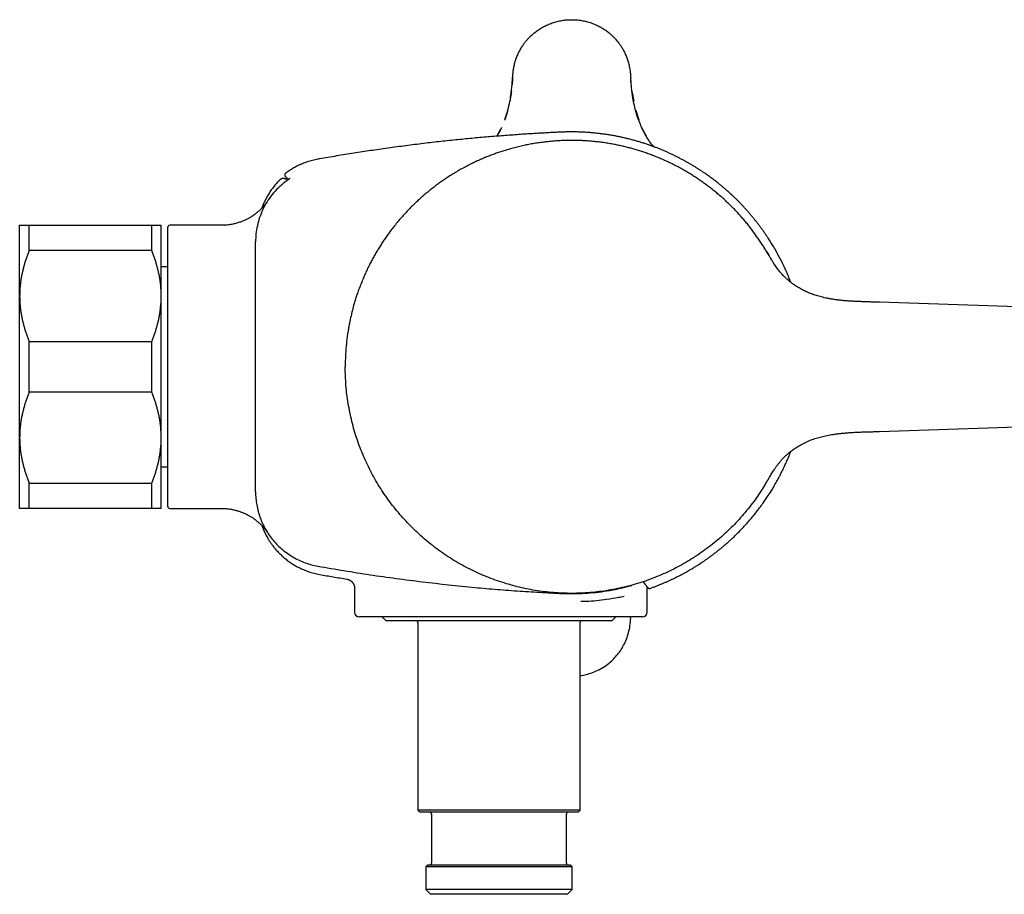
# Model space of a CAD drawing. Header units: millimetres. Extents: x 8 to 907, y 12 to 438.
# Tile 14 of 15: x 693 to 797, y 345 to 438. Entities that reach past the tile are written whole.
import ezdxf

# ---------------------------------------------------------------- set-up
doc = ezdxf.new("R2010")
doc.units = ezdxf.units.MM

msp = doc.modelspace()

# ---------------------------------------------------------------- linework, layer by layer
at = {"color": 7, "linetype": 'Continuous', "lineweight": 30}
for p, q in [((745.09, 430.22), (745.07, 430.03)), ((757.88, 430.03), (757.86, 430.23)), ((757.88, 430.03), (758.05, 429.14)), ((758.27, 428.13), (758.58, 427.16)), ((692.97, 408.47), (692.97, 415.97)), ((693.97, 413.29), (693.97, 415.97)), ((693.97, 415.97), (706.97, 415.97)), ((706.97, 413.29), (706.97, 415.97)), ((707.97, 408.47), (707.97, 415.97)), ((708.67, 386.17), (708.67, 415.77)), ((714.34, 415.97), (708.87, 415.97)), ((706.97, 413.29), (693.97, 413.29)), ((717.97, 414.19), (717.97, 414.22)), ((717.97, 387.75), (717.97, 414.19)), ((771.99, 413.43), (771.98, 413.43)), ((708.67, 411.57), (707.97, 411.57)), ((692.97, 393.47), (692.97, 408.47)), ((707.97, 393.47), (707.97, 408.47)), ((881.98, 404.59), (784.1, 407.82)), ((693.97, 398.29), (693.97, 403.65)), ((693.97, 403.65), (706.97, 403.65)), ((706.97, 398.29), (706.97, 403.65)), ((706.97, 398.29), (693.97, 398.29)), ((784.1, 394.12), (881.38, 397.33)), ((692.97, 385.97), (692.97, 393.47)), ((707.97, 385.97), (707.97, 393.47)), ((707.97, 390.37), (708.67, 390.37)), ((693.97, 388.65), (706.97, 388.65)), ((693.97, 385.97), (693.97, 388.65)), ((706.97, 385.97), (706.97, 388.65)), ((717.97, 387.72), (717.97, 387.75)), ((706.97, 385.97), (693.97, 385.97)), ((708.87, 385.97), (714.34, 385.97)), ((727.64, 378.48), (727.64, 378.48)), ((728.47, 377.5), (728.47, 374.97)), ((759.47, 374.97), (759.47, 377.55)), ((743.97, 374.47), (728.97, 374.47)), ((731.37, 374.47), (731.77, 374.07)), ((731.77, 374.07), (755.77, 374.07)), ((735.17, 373.87), (735.17, 353.97)), ((758.97, 374.47), (743.97, 374.47)), ((752.37, 353.97), (752.37, 373.87)), ((755.77, 374.07), (756.17, 374.47)), ((757.72, 374.3), (757.73, 374.47)), ((757.73, 374.3), (757.73, 374.3)), ((735.17, 353.97), (735.37, 353.77)), ((752.37, 353.97), (735.17, 353.97)), ((752.17, 353.77), (735.37, 353.77)), ((752.17, 353.77), (752.37, 353.97)), ((736.62, 353.57), (736.62, 348.37)), ((750.92, 348.37), (750.92, 353.57)), ((736.22, 348.17), (736.02, 347.97)), ((736.02, 347.97), (736.02, 345.57)), ((751.52, 347.97), (736.02, 347.97)), ((751.32, 348.17), (736.22, 348.17)), ((751.52, 347.97), (751.32, 348.17)), ((751.52, 345.57), (751.52, 347.97)), ((736.02, 345.57), (736.52, 345.07)), ((751.52, 345.57), (736.02, 345.57)), ((751.02, 345.07), (751.52, 345.57)), ((751.02, 345.07), (736.52, 345.07))]:
    msp.add_line(p, q, dxfattribs=at)
for centre, radius, start, end in [((708.87, 415.77), 0.2, 90, 180), ((708.87, 386.17), 0.2, 180, 270), ((758.92, 378.14), 1.14, 195.0854, 197.7836), ((728.97, 374.97), 0.5, 180, 270), ((758.97, 374.97), 0.5, 270, 0), ((734.97, 373.87), 0.2, 0, 90), ((752.57, 373.87), 0.2, 90, 180), ((736.42, 353.57), 0.2, 0, 90), ((751.12, 353.57), 0.2, 90, 180), ((736.42, 348.37), 0.2, 270, 0), ((751.12, 348.37), 0.2, 180, 270)]:
    msp.add_arc(centre, radius, start, end, dxfattribs=at)
for points, knots in [([(745.22, 431.63), (745.22, 431.71), (745.23, 431.87), (745.26, 432.11), (745.28, 432.34), (745.32, 432.56), (745.36, 432.78), (745.4, 432.99), (745.46, 433.21), (745.52, 433.43), (745.6, 433.65), (745.68, 433.86), (745.76, 434.06), (745.85, 434.26), (745.95, 434.45), (746.05, 434.63), (746.16, 434.82), (746.27, 434.99), (746.38, 435.15), (746.49, 435.3), (746.59, 435.44), (746.69, 435.56), (746.79, 435.67), (746.89, 435.78), (746.98, 435.87), (747.03, 435.93), (747.06, 435.95), (747.06, 435.96), (747.07, 435.97), (747.07, 435.97), (747.08, 435.98), (747.15, 436.04), (747.27, 436.16), (747.46, 436.33), (747.66, 436.48), (747.86, 436.63), (748.07, 436.77), (748.28, 436.9), (748.49, 437.02), (748.71, 437.13), (748.93, 437.23), (749.17, 437.33), (749.41, 437.42), (749.67, 437.5), (749.93, 437.57), (750.19, 437.63), (750.45, 437.68), (750.71, 437.72), (750.96, 437.74), (751.22, 437.76), (751.48, 437.76), (751.74, 437.76), (752, 437.74), (752.26, 437.72), (752.53, 437.68), (752.79, 437.63), (753.04, 437.57), (753.3, 437.5), (753.55, 437.42), (753.79, 437.33), (754.02, 437.23), (754.25, 437.13), (754.46, 437.02), (754.68, 436.89), (754.89, 436.77), (755.08, 436.64), (755.27, 436.5), (755.43, 436.37), (755.57, 436.26), (755.68, 436.16), (755.75, 436.09), (755.8, 436.05), (755.81, 436.04), (755.82, 436.02), (755.84, 436.01), (755.85, 436), (755.9, 435.95), (755.99, 435.86), (756.11, 435.72), (756.24, 435.57), (756.38, 435.41), (756.5, 435.25), (756.61, 435.09), (756.72, 434.94), (756.82, 434.77), (756.92, 434.6), (757.02, 434.42), (757.11, 434.23), (757.2, 434.04), (757.28, 433.83), (757.36, 433.62), (757.43, 433.4), (757.5, 433.17), (757.56, 432.94), (757.61, 432.69), (757.65, 432.44), (757.69, 432.18), (757.71, 431.91), (757.73, 431.73), (757.73, 431.63)], [0, 0, 0, 0, 0.012499, 0.024708, 0.036627, 0.048262, 0.059626, 0.070734, 0.081598, 0.093977, 0.106054, 0.117791, 0.129129, 0.140067, 0.150625, 0.162013, 0.172957, 0.183469, 0.193557, 0.203229, 0.212494, 0.22029, 0.227719, 0.234778, 0.243542, 0.247202, 0.247672, 0.24814, 0.248607, 0.249071, 0.249533, 0.249993, 0.263016, 0.275967, 0.288868, 0.30174, 0.314606, 0.327479, 0.340264, 0.352925, 0.365484, 0.377962, 0.391863, 0.405711, 0.419531, 0.43335, 0.447115, 0.460491, 0.473746, 0.486903, 0.499981, 0.513405, 0.526931, 0.540587, 0.554342, 0.568094, 0.58161, 0.595158, 0.60876, 0.622441, 0.634969, 0.647606, 0.660326, 0.673037, 0.685747, 0.697626, 0.709537, 0.721498, 0.729428, 0.737392, 0.744433, 0.745358, 0.746283, 0.747209, 0.748135, 0.749062, 0.74999, 0.758996, 0.768603, 0.778767, 0.78949, 0.800778, 0.81005, 0.819683, 0.829686, 0.840069, 0.850846, 0.861428, 0.872392, 0.883745, 0.895408, 0.907346, 0.919576, 0.932112, 0.94497, 0.958171, 0.971736, 0.985679, 1, 1, 1, 1]), ([(744.98, 429.45), (744.99, 429.5), (745.01, 429.63), (745.04, 429.85), (745.08, 430.11), (745.11, 430.39), (745.14, 430.69), (745.17, 430.99), (745.2, 431.31), (745.21, 431.53), (745.22, 431.63)], [0, 0, 0, 0, 0.068634, 0.183267, 0.301624, 0.43259, 0.567884, 0.707533, 0.851564, 1, 1, 1, 1]), ([(745.22, 431.63), (745.21, 431.5), (745.19, 431.25), (745.17, 431), (745.16, 430.88)], [0, 0, 0, 0, 0.531005, 1, 1, 1, 1]), ([(757.79, 430.9), (757.78, 431.01), (757.76, 431.25), (757.74, 431.5), (757.73, 431.63)], [0, 0, 0, 0, 0.455264, 1, 1, 1, 1]), ([(760.23, 424.28), (760.17, 424.33), (759.79, 424.72), (759.26, 425.58), (758.64, 426.86), (758.18, 428.31), (757.87, 429.92), (757.78, 431.05), (757.73, 431.63)], [0, 0, 0, 0, 0.029439, 0.204724, 0.37946, 0.570704, 0.776777, 1, 1, 1, 1]), ([(745.07, 430.03), (745.05, 429.88), (745, 429.58), (744.95, 429.27), (744.92, 429.12)], [0, 0, 0, 0, 0.499124, 1, 1, 1, 1]), ([(758.03, 429.13), (758, 429.28), (757.95, 429.58), (757.9, 429.88), (757.88, 430.03)], [0, 0, 0, 0, 0.50087, 1, 1, 1, 1]), ([(744.38, 427.15), (744.39, 427.16), (744.43, 427.28), (744.51, 427.51), (744.61, 427.84), (744.71, 428.18), (744.77, 428.42), (744.8, 428.56), (744.81, 428.6), (744.82, 428.64), (744.83, 428.68), (744.84, 428.73), (744.86, 428.82), (744.89, 428.97), (744.92, 429.1), (744.93, 429.17), (744.93, 429.18)], [0, 0, 0, 0, 0.01552, 0.180448, 0.346177, 0.512836, 0.680536, 0.700226, 0.720084, 0.740108, 0.760301, 0.780662, 0.801191, 0.900252, 0.991907, 1, 1, 1, 1]), ([(744.69, 428.13), (744.69, 428.12), (744.69, 428.11), (744.68, 428.07), (744.67, 428.03), (744.65, 427.98), (744.64, 427.92), (744.62, 427.87), (744.6, 427.8), (744.58, 427.73), (744.56, 427.65), (744.53, 427.57), (744.5, 427.48), (744.48, 427.41), (744.45, 427.34), (744.43, 427.27), (744.41, 427.22), (744.39, 427.17), (744.38, 427.14), (744.38, 427.13)], [0, 0, 0, 0, 0.037631, 0.078529, 0.124813, 0.177972, 0.226139, 0.279704, 0.33893, 0.404015, 0.474688, 0.560324, 0.639457, 0.712355, 0.779367, 0.84095, 0.897701, 0.950393, 1, 1, 1, 1]), ([(758.57, 427.14), (758.57, 427.15), (758.56, 427.18), (758.54, 427.23), (758.52, 427.28), (758.5, 427.34), (758.47, 427.41), (758.45, 427.49), (758.42, 427.57), (758.39, 427.66), (758.36, 427.75), (758.34, 427.84), (758.32, 427.91), (758.3, 427.98), (758.28, 428.03), (758.27, 428.08), (758.26, 428.11), (758.26, 428.13), (758.26, 428.13)], [0, 0, 0, 0, 0.048831, 0.100774, 0.156898, 0.218044, 0.284852, 0.35781, 0.437285, 0.523554, 0.611025, 0.689521, 0.759162, 0.820404, 0.873901, 0.920618, 0.96198, 1, 1, 1, 1]), ([(774.71, 409.92), (774.69, 409.98), (774.6, 410.2), (774.44, 410.59), (774.23, 411.08), (774.01, 411.57), (773.77, 412.07), (773.51, 412.57), (773.24, 413.07), (772.96, 413.56), (772.67, 414.04), (772.4, 414.46), (772.16, 414.83), (771.95, 415.14), (771.73, 415.45), (771.52, 415.74), (771.31, 416.02), (771.1, 416.3), (770.88, 416.57), (770.65, 416.85), (770.42, 417.12), (770.19, 417.39), (769.97, 417.64), (769.75, 417.88), (769.53, 418.11), (769.32, 418.34), (769.11, 418.55), (768.9, 418.76), (768.69, 418.96), (768.48, 419.15), (768.29, 419.34), (768.1, 419.51), (767.93, 419.65), (767.8, 419.77), (767.69, 419.87), (767.57, 419.97), (767.45, 420.07), (767.32, 420.18), (767.18, 420.29), (767.03, 420.41), (766.86, 420.54), (766.68, 420.68), (766.5, 420.83), (766.3, 420.98), (766.09, 421.13), (765.87, 421.29), (765.64, 421.45), (765.4, 421.61), (765.15, 421.78), (764.89, 421.94), (764.62, 422.11), (764.34, 422.28), (764.05, 422.46), (763.76, 422.63), (763.47, 422.79), (763.17, 422.95), (762.86, 423.11), (762.54, 423.27), (762.22, 423.43), (761.88, 423.59), (761.54, 423.74), (761.2, 423.89), (760.86, 424.03), (760.52, 424.17), (760.16, 424.3), (759.8, 424.44), (759.43, 424.57), (759.05, 424.69), (758.66, 424.81), (758.26, 424.93), (757.85, 425.04), (757.43, 425.15), (757.02, 425.24), (756.6, 425.34), (756.18, 425.42), (755.76, 425.5), (755.33, 425.57), (754.89, 425.63), (754.43, 425.69), (753.97, 425.74), (753.5, 425.79), (753.03, 425.82), (752.55, 425.85), (752.06, 425.86), (751.58, 425.87), (751.08, 425.87), (750.55, 425.85), (749.98, 425.83), (749.37, 425.8), (748.75, 425.76), (748.12, 425.73), (747.48, 425.69), (746.8, 425.65), (746.05, 425.6), (745.26, 425.54), (744.45, 425.48), (743.63, 425.42), (742.8, 425.35), (741.96, 425.28), (741.12, 425.21), (740.27, 425.12), (739.4, 425.04), (738.51, 424.95), (737.61, 424.85), (736.7, 424.75), (735.77, 424.64), (734.83, 424.52), (733.89, 424.4), (732.95, 424.28), (731.99, 424.15), (731.06, 424.02), (730.15, 423.88), (729.27, 423.75), (728.37, 423.61), (727.47, 423.47), (726.56, 423.32), (725.64, 423.16), (724.98, 423.05), (724.62, 422.98), (724.57, 422.97)], [0, 0, 0, 0, 0.003332, 0.01265, 0.021968, 0.031285, 0.041167, 0.051049, 0.060931, 0.070812, 0.080694, 0.090575, 0.097229, 0.103866, 0.110378, 0.116749, 0.122977, 0.129064, 0.135009, 0.141462, 0.14774, 0.153842, 0.159768, 0.165519, 0.171094, 0.176494, 0.181718, 0.187003, 0.192096, 0.196996, 0.201704, 0.206219, 0.210543, 0.213089, 0.215618, 0.218289, 0.221114, 0.224093, 0.227226, 0.230512, 0.234304, 0.238282, 0.242445, 0.246794, 0.251329, 0.256049, 0.260954, 0.266045, 0.271321, 0.276782, 0.282325, 0.288047, 0.293947, 0.300025, 0.305809, 0.311746, 0.317834, 0.324075, 0.330468, 0.337013, 0.343709, 0.34998, 0.356379, 0.362904, 0.369557, 0.376337, 0.383242, 0.390275, 0.397433, 0.404718, 0.412129, 0.419665, 0.427328, 0.434668, 0.44212, 0.449684, 0.457358, 0.465144, 0.473168, 0.481307, 0.489559, 0.497926, 0.506406, 0.514845, 0.523394, 0.532051, 0.540818, 0.551395, 0.562124, 0.573002, 0.584031, 0.595209, 0.606537, 0.620328, 0.634334, 0.648556, 0.662993, 0.677646, 0.692247, 0.707056, 0.722074, 0.7373, 0.753017, 0.768952, 0.785105, 0.801475, 0.818065, 0.834572, 0.851292, 0.868226, 0.885374, 0.900867, 0.916533, 0.932373, 0.948387, 0.964576, 0.980942, 0.997485, 1, 1, 1, 1]), ([(744.04, 426.32), (744.04, 426.31), (744.03, 426.3), (744.02, 426.28), (744.01, 426.25), (743.99, 426.21), (743.97, 426.17), (743.95, 426.12), (743.92, 426.06), (743.89, 425.99), (743.85, 425.91), (743.8, 425.82), (743.75, 425.73), (743.69, 425.63), (743.63, 425.52), (743.59, 425.45), (743.56, 425.42)], [0, 0, 0, 0, 0.044394, 0.086293, 0.127521, 0.170012, 0.215558, 0.265645, 0.321416, 0.382168, 0.468173, 0.560389, 0.659288, 0.765282, 0.878738, 1, 1, 1, 1]), ([(743.56, 425.41), (743.6, 425.47), (743.67, 425.59), (743.77, 425.78), (743.88, 425.98), (743.96, 426.15), (744.02, 426.26), (744.04, 426.31)], [0, 0, 0, 0, 0.203346, 0.419549, 0.635549, 0.851478, 1, 1, 1, 1]), ([(759.38, 425.43), (759.36, 425.46), (759.34, 425.5), (759.29, 425.57), (759.25, 425.65), (759.2, 425.73), (759.16, 425.81), (759.12, 425.89), (759.08, 425.96), (759.05, 426.02), (759.02, 426.08), (758.99, 426.14), (758.97, 426.19), (758.94, 426.24), (758.92, 426.28), (758.91, 426.31), (758.91, 426.32)], [0, 0, 0, 0, 0.089377, 0.176234, 0.261793, 0.347279, 0.433863, 0.522619, 0.589618, 0.653427, 0.714423, 0.773213, 0.830459, 0.886863, 0.943142, 1, 1, 1, 1]), ([(758.92, 426.3), (758.97, 426.2), (759.08, 425.95), (759.23, 425.67), (759.34, 425.5), (759.36, 425.47)], [0, 0, 0, 0, 0.3821441, 0.8591379, 1, 1, 1, 1]), ([(771.98, 413.43), (771.9, 413.57), (771.73, 413.85), (771.46, 414.26), (771.19, 414.66), (770.9, 415.06), (770.62, 415.45), (770.32, 415.83), (770.02, 416.21), (769.71, 416.57), (769.38, 416.96), (769.01, 417.36), (768.62, 417.77), (768.21, 418.17), (767.8, 418.57), (767.38, 418.95), (766.96, 419.3), (766.57, 419.63), (766.18, 419.94), (765.79, 420.23), (765.4, 420.52), (765, 420.8), (764.6, 421.06), (764.2, 421.32), (763.79, 421.57), (763.35, 421.83), (762.87, 422.09), (762.37, 422.36), (761.86, 422.61), (761.34, 422.85), (760.81, 423.08), (760.31, 423.29), (759.83, 423.47), (759.37, 423.64), (758.91, 423.79), (758.44, 423.94), (757.97, 424.07), (757.51, 424.2), (757.04, 424.32), (756.58, 424.42), (756.08, 424.53), (755.54, 424.62), (754.98, 424.71), (754.41, 424.79), (753.85, 424.85), (753.28, 424.9), (752.74, 424.94), (752.22, 424.96), (751.73, 424.97), (751.24, 424.97), (750.76, 424.96), (750.27, 424.94), (749.79, 424.91), (749.31, 424.87), (748.83, 424.82), (748.33, 424.76), (747.79, 424.69), (747.23, 424.59), (746.67, 424.49), (746.11, 424.36), (745.55, 424.23), (745.03, 424.09), (744.53, 423.95), (744.07, 423.8), (743.6, 423.64), (743.15, 423.48), (742.69, 423.31), (742.24, 423.12), (741.8, 422.94), (741.37, 422.74), (740.91, 422.52), (740.42, 422.28), (739.92, 422.01), (739.42, 421.73), (738.93, 421.43), (738.45, 421.13), (738, 420.83), (737.57, 420.53), (737.18, 420.25), (736.79, 419.95), (736.4, 419.65), (736.03, 419.34), (735.66, 419.03), (735.31, 418.71), (734.95, 418.38), (734.59, 418.03), (734.21, 417.64), (733.82, 417.23), (733.43, 416.8), (733.06, 416.37), (732.7, 415.92), (732.37, 415.5), (732.06, 415.08), (731.78, 414.68), (731.5, 414.28), (731.24, 413.87), (730.98, 413.46), (730.73, 413.04), (730.49, 412.63), (730.27, 412.21), (730.03, 411.75), (729.79, 411.27), (729.55, 410.75), (729.33, 410.22), (729.11, 409.69), (728.91, 409.16), (728.73, 408.65), (728.57, 408.16), (728.43, 407.69), (728.3, 407.22), (728.18, 406.75), (728.07, 406.27), (727.96, 405.8), (727.87, 405.33), (727.79, 404.86), (727.71, 404.35), (727.64, 403.82), (727.58, 403.25), (727.53, 402.68), (727.5, 402.11), (727.48, 401.54), (727.48, 401.16), (727.47, 400.97)], [0, 0, 0, 0, 0.00784, 0.01568, 0.02352, 0.03136, 0.0392, 0.0469, 0.0546, 0.0623, 0.07, 0.079167, 0.088333, 0.0975, 0.106667, 0.115833, 0.125, 0.13284, 0.14068, 0.14852, 0.15636, 0.1642, 0.1719, 0.1796, 0.1873, 0.195, 0.204167, 0.213333, 0.2225, 0.231667, 0.240833, 0.25, 0.25784, 0.26568, 0.27352, 0.28136, 0.2892, 0.2969, 0.3046, 0.3123, 0.32, 0.329167, 0.338333, 0.3475, 0.356667, 0.365833, 0.375, 0.38284, 0.39068, 0.39852, 0.40636, 0.4142, 0.4219, 0.4296, 0.4373, 0.445, 0.454167, 0.463333, 0.4725, 0.481667, 0.490833, 0.5, 0.50784, 0.51568, 0.52352, 0.53136, 0.5392, 0.5469, 0.5546, 0.5623, 0.57, 0.579167, 0.588333, 0.5975, 0.606667, 0.615833, 0.625, 0.63284, 0.64068, 0.64852, 0.65636, 0.6642, 0.6719, 0.6796, 0.6873, 0.695, 0.704167, 0.713333, 0.7225, 0.731667, 0.740833, 0.75, 0.75784, 0.76568, 0.77352, 0.78136, 0.7892, 0.7969, 0.8046, 0.8123, 0.82, 0.829167, 0.838333, 0.8475, 0.856667, 0.865833, 0.875, 0.88284, 0.89068, 0.89852, 0.90636, 0.9142, 0.9219, 0.9296, 0.9373, 0.945, 0.954167, 0.963333, 0.9725, 0.981667, 0.990833, 1, 1, 1, 1]), ([(724.57, 422.97), (724.48, 422.95), (724.28, 422.92), (724, 422.85), (723.72, 422.77), (723.45, 422.69), (723.19, 422.6), (722.93, 422.5), (722.69, 422.39), (722.45, 422.28), (722.23, 422.17), (722.01, 422.05), (721.81, 421.93), (721.61, 421.8), (721.43, 421.68), (721.27, 421.57), (721.18, 421.5), (721.14, 421.47)], [0, 0, 0, 0, 0.078692, 0.15624, 0.232532, 0.307457, 0.380914, 0.452804, 0.523035, 0.591521, 0.658183, 0.722948, 0.785749, 0.846525, 0.90522, 0.961787, 1, 1, 1, 1]), ([(720.56, 420.79), (720.53, 420.76), (720.43, 420.67), (720.28, 420.5), (720.1, 420.31), (719.94, 420.12), (719.79, 419.92), (719.64, 419.72), (719.5, 419.51), (719.37, 419.31), (719.25, 419.11), (719.14, 418.92), (719.04, 418.72), (718.95, 418.53), (718.86, 418.35), (718.79, 418.17), (718.72, 418), (718.67, 417.88), (718.65, 417.8), (718.64, 417.79)], [0, 0, 0, 0, 0.040141, 0.113981, 0.185775, 0.255482, 0.323068, 0.39493, 0.464163, 0.530745, 0.59466, 0.655901, 0.717927, 0.776942, 0.832954, 0.885974, 0.936018, 0.983103, 1, 1, 1, 1]), ([(721.26, 420.79), (721.26, 420.8), (721.24, 420.82), (721.22, 420.83), (721.2, 420.85), (721.18, 420.86), (721.17, 420.87), (721.15, 420.88), (721.12, 420.9), (721.08, 420.91), (721.03, 420.93), (720.99, 420.93), (720.96, 420.94), (720.94, 420.94), (720.92, 420.94), (720.89, 420.94), (720.86, 420.94), (720.82, 420.93), (720.77, 420.92), (720.72, 420.9), (720.67, 420.88), (720.61, 420.84), (720.58, 420.81), (720.56, 420.8)], [0, 0, 0, 0, 0.046126, 0.082443, 0.10857, 0.13278, 0.158932, 0.187068, 0.216991, 0.286604, 0.353967, 0.409627, 0.436643, 0.462102, 0.486773, 0.521574, 0.570443, 0.621725, 0.682242, 0.751398, 0.82829, 0.911678, 1, 1, 1, 1]), ([(721.14, 421.47), (721.13, 421.46), (721.11, 421.45), (721.1, 421.43), (721.08, 421.41), (721.07, 421.38), (721.06, 421.36), (721.06, 421.34), (721.06, 421.32), (721.06, 421.31), (721.06, 421.3), (721.06, 421.28), (721.06, 421.27), (721.07, 421.25), (721.08, 421.22), (721.09, 421.19), (721.11, 421.18), (721.12, 421.17)], [0, 0, 0, 0, 0.086808, 0.169422, 0.246052, 0.315243, 0.394086, 0.456759, 0.510097, 0.545459, 0.576779, 0.606698, 0.652472, 0.716596, 0.797683, 0.893334, 1, 1, 1, 1]), ([(721.61, 420.92), (721.61, 420.92), (721.61, 420.92), (721.6, 420.92), (721.59, 420.92), (721.58, 420.91), (721.56, 420.89), (721.53, 420.87), (721.5, 420.85), (721.47, 420.83), (721.44, 420.81), (721.41, 420.79), (721.38, 420.76), (721.33, 420.73), (721.29, 420.7), (721.24, 420.66), (721.19, 420.63), (721.13, 420.58), (721.1, 420.56), (721.08, 420.54)], [0, 0, 0, 0, 0.004387, 0.045734, 0.088446, 0.132832, 0.177112, 0.262013, 0.342188, 0.393055, 0.441854, 0.492559, 0.552646, 0.622295, 0.701547, 0.767385, 0.838855, 0.916234, 1, 1, 1, 1]), ([(721.46, 420.82), (721.45, 420.84), (721.41, 420.87), (721.36, 420.93), (721.3, 420.98), (721.25, 421.03), (721.21, 421.08), (721.17, 421.11), (721.14, 421.14), (721.13, 421.16), (721.12, 421.17), (721.12, 421.17), (721.12, 421.17)], [0, 0, 0, 0, 0.067513, 0.181788, 0.296062, 0.410336, 0.52461, 0.629361, 0.734111, 0.838861, 0.943612, 1, 1, 1, 1]), ([(721.27, 420.79), (721.27, 420.79), (721.27, 420.79), (721.27, 420.79), (721.29, 420.77), (721.31, 420.75), (721.32, 420.74), (721.33, 420.73)], [0, 0, 0, 0, 0.1156099, 0.3665894, 0.6175686, 0.8685477, 1, 1, 1, 1]), ([(721.08, 420.54), (720.84, 420.34), (720.35, 419.94), (719.73, 419.24), (719.18, 418.48), (718.73, 417.66), (718.39, 416.81), (718.15, 415.94), (718, 415.07), (717.98, 414.5), (717.97, 414.22)], [0, 0, 0, 0, 0.128359, 0.257452, 0.386393, 0.514298, 0.640327, 0.763715, 0.883791, 1, 1, 1, 1]), ([(719.17, 418.41), (719.16, 418.41), (719.16, 418.4), (719.15, 418.4), (719.15, 418.39), (719.14, 418.38), (719.13, 418.37), (719.13, 418.36), (719.12, 418.34), (719.11, 418.33), (719.1, 418.32), (719.09, 418.3), (719.07, 418.28), (719.05, 418.26), (719.03, 418.23), (719.01, 418.21), (718.99, 418.18), (718.98, 418.16), (718.96, 418.14), (718.94, 418.12), (718.93, 418.11), (718.91, 418.08), (718.88, 418.05), (718.85, 418.01), (718.8, 417.96), (718.75, 417.9), (718.69, 417.84), (718.62, 417.77), (718.56, 417.7), (718.5, 417.65), (718.44, 417.59), (718.38, 417.54), (718.31, 417.47), (718.23, 417.4), (718.13, 417.32), (718.04, 417.25), (717.96, 417.18), (717.9, 417.14), (717.83, 417.09), (717.76, 417.03), (717.68, 416.98), (717.6, 416.93), (717.5, 416.87), (717.4, 416.8), (717.28, 416.74), (717.15, 416.66), (717.01, 416.59), (716.86, 416.52), (716.7, 416.45), (716.53, 416.38), (716.36, 416.32), (716.17, 416.25), (715.97, 416.19), (715.77, 416.14), (715.55, 416.09), (715.33, 416.05), (715.09, 416.01), (714.85, 415.99), (714.6, 415.97), (714.43, 415.97), (714.34, 415.97)], [0, 0, 0, 0, 0.010684, 0.021176, 0.030596, 0.038948, 0.04942, 0.058683, 0.067487, 0.075837, 0.084229, 0.093657, 0.103654, 0.114632, 0.126661, 0.139772, 0.147076, 0.154681, 0.162589, 0.170086, 0.176223, 0.18118, 0.191224, 0.202786, 0.215741, 0.228425, 0.246997, 0.263937, 0.279554, 0.293579, 0.306117, 0.318687, 0.33204, 0.350728, 0.370799, 0.392273, 0.404582, 0.417314, 0.43047, 0.444052, 0.458087, 0.473185, 0.489602, 0.509183, 0.530359, 0.553125, 0.577474, 0.603397, 0.629384, 0.656755, 0.68549, 0.715566, 0.746956, 0.779625, 0.813537, 0.848647, 0.884907, 0.92226, 0.960647, 1, 1, 1, 1]), ([(692.97, 415.97), (692.97, 415.97), (692.98, 415.97), (692.99, 415.97), (693.01, 415.97), (693.05, 415.97), (693.1, 415.97), (693.17, 415.97), (693.25, 415.97), (693.33, 415.97), (693.44, 415.97), (693.55, 415.97), (693.68, 415.97), (693.82, 415.97), (693.92, 415.97), (693.97, 415.97)], [0, 0, 0, 0, 0.031425, 0.110773, 0.190157, 0.269542, 0.348893, 0.42894, 0.508988, 0.58762, 0.666253, 0.749675, 0.833122, 0.916573, 1, 1, 1, 1]), ([(706.97, 415.97), (707.02, 415.97), (707.12, 415.97), (707.25, 415.97), (707.37, 415.97), (707.48, 415.97), (707.57, 415.97), (707.66, 415.97), (707.74, 415.97), (707.8, 415.97), (707.85, 415.97), (707.89, 415.97), (707.91, 415.97), (707.93, 415.97), (707.95, 415.97), (707.96, 415.97), (707.97, 415.97), (707.97, 415.97), (707.97, 415.97), (707.97, 415.97)], [0, 0, 0, 0, 0.0794425, 0.1588861, 0.238329, 0.3049084, 0.3714875, 0.4512098, 0.5309313, 0.5937299, 0.656536, 0.7193339, 0.7607444, 0.802155, 0.8435657, 0.8849764, 0.9267761, 0.9685758, 1, 1, 1, 1]), ([(693.97, 413.29), (693.92, 413.16), (693.82, 412.91), (693.69, 412.52), (693.56, 412.13), (693.44, 411.74), (693.34, 411.35), (693.24, 410.95), (693.16, 410.55), (693.1, 410.18), (693.05, 409.82), (693.02, 409.48), (692.99, 409.15), (692.98, 408.81), (692.98, 408.58), (692.97, 408.47)], [0, 0, 0, 0, 0.082024, 0.164071, 0.246115, 0.328134, 0.410672, 0.49321, 0.574831, 0.656452, 0.72514, 0.793862, 0.862594, 0.931314, 1, 1, 1, 1]), ([(707.97, 408.47), (707.97, 408.53), (707.97, 408.71), (707.96, 409.03), (707.94, 409.42), (707.9, 409.8), (707.85, 410.19), (707.78, 410.58), (707.7, 410.96), (707.61, 411.35), (707.51, 411.73), (707.4, 412.12), (707.27, 412.51), (707.13, 412.9), (707.03, 413.16), (706.97, 413.29)], [0, 0, 0, 0, 0.034083, 0.113223, 0.192397, 0.271573, 0.350714, 0.430546, 0.510378, 0.588808, 0.667237, 0.750413, 0.833614, 0.916819, 1, 1, 1, 1]), ([(772.67, 412.29), (772.65, 412.33), (772.6, 412.4), (772.54, 412.51), (772.48, 412.61), (772.43, 412.69), (772.38, 412.77), (772.35, 412.82), (772.32, 412.87), (772.3, 412.9), (772.29, 412.92), (772.28, 412.94), (772.26, 412.97), (772.24, 413), (772.22, 413.04), (772.2, 413.08), (772.18, 413.11), (772.16, 413.14), (772.15, 413.15), (772.15, 413.16), (772.15, 413.16), (772.15, 413.17), (772.14, 413.17), (772.14, 413.18), (772.14, 413.18), (772.13, 413.19), (772.13, 413.19), (772.13, 413.19), (772.13, 413.2), (772.12, 413.2), (772.12, 413.2), (772.12, 413.21), (772.12, 413.21), (772.11, 413.22), (772.11, 413.22), (772.11, 413.23), (772.1, 413.24), (772.1, 413.24), (772.09, 413.25), (772.09, 413.26), (772.09, 413.26), (772.08, 413.27), (772.08, 413.27), (772.08, 413.28), (772.07, 413.29), (772.07, 413.29), (772.07, 413.29), (772.07, 413.3), (772.06, 413.3), (772.06, 413.3), (772.06, 413.31), (772.06, 413.31), (772.06, 413.31), (772.06, 413.31), (772.06, 413.31), (772.06, 413.32), (772.06, 413.32), (772.05, 413.32), (772.05, 413.32), (772.05, 413.32), (772.05, 413.32), (772.05, 413.32), (772.05, 413.32), (772.05, 413.32), (772.05, 413.32), (772.05, 413.32), (772.05, 413.33), (772.05, 413.33), (772.05, 413.33), (772.05, 413.33), (772.05, 413.33), (772.05, 413.33), (772.04, 413.33), (772.04, 413.34), (772.04, 413.34), (772.04, 413.34), (772.04, 413.34), (772.04, 413.34), (772.04, 413.34), (772.04, 413.35), (772.04, 413.35), (772.04, 413.35), (772.03, 413.35), (772.03, 413.35), (772.03, 413.35), (772.03, 413.35), (772.03, 413.36), (772.03, 413.36), (772.03, 413.36), (772.03, 413.36), (772.03, 413.36), (772.03, 413.36), (772.02, 413.37), (772.02, 413.37), (772.02, 413.37), (772.02, 413.37), (772.02, 413.38), (772.02, 413.38), (772.02, 413.38), (772.02, 413.38), (772.01, 413.38), (772.01, 413.39), (772.01, 413.39), (772.01, 413.39), (772.01, 413.39), (772.01, 413.4), (772.01, 413.4), (772, 413.4)], [0, 0, 0, 0, 0.009879, 0.019713, 0.028523, 0.036308, 0.043067, 0.047505, 0.051353, 0.054613, 0.056024, 0.057712, 0.060004, 0.0629, 0.066399, 0.070482, 0.073247, 0.075363, 0.076924, 0.077566, 0.079055, 0.080411, 0.082259, 0.083782, 0.084969, 0.085841, 0.086173, 0.086454, 0.086704, 0.086955, 0.087238, 0.087574, 0.088453, 0.089648, 0.091768, 0.094505, 0.09787, 0.102743, 0.108531, 0.115237, 0.122862, 0.131409, 0.141412, 0.15244, 0.164492, 0.177569, 0.191672, 0.206522, 0.222361, 0.23919, 0.25701, 0.275819, 0.295619, 0.316409, 0.338189, 0.355997, 0.373986, 0.391506, 0.408551, 0.429977, 0.4506, 0.470422, 0.489441, 0.507657, 0.525072, 0.541684, 0.559031, 0.575407, 0.590813, 0.605248, 0.618712, 0.630775, 0.641936, 0.652194, 0.66155, 0.670003, 0.677428, 0.683982, 0.689666, 0.69448, 0.697435, 0.69993, 0.701992, 0.704391, 0.707475, 0.711246, 0.715703, 0.721399, 0.727926, 0.735284, 0.743472, 0.752491, 0.762965, 0.774373, 0.786716, 0.799993, 0.814205, 0.829351, 0.844489, 0.860457, 0.877255, 0.894885, 0.913346, 0.933833, 0.955255, 0.977612, 1, 1, 1, 1]), ([(772.13, 413.19), (772.29, 412.93), (772.65, 412.32), (773, 411.7), (773.26, 411.38), (773.26, 411.38)], [0, 0, 0, 0, 0.430967, 0.993974, 1, 1, 1, 1]), ([(784.1, 407.82), (783.94, 407.82), (783.64, 407.83), (783.19, 407.84), (782.75, 407.86), (782.32, 407.87), (781.91, 407.89), (781.5, 407.9), (781.1, 407.93), (780.72, 407.95), (780.34, 407.98), (779.97, 408.02), (779.6, 408.06), (779.25, 408.11), (778.9, 408.17), (778.57, 408.23), (778.25, 408.3), (777.95, 408.37), (777.67, 408.45), (777.42, 408.52), (777.17, 408.61), (776.93, 408.69), (776.7, 408.78), (776.48, 408.87), (776.27, 408.96), (776.07, 409.06), (775.88, 409.16), (775.68, 409.27), (775.49, 409.38), (775.3, 409.5), (775.13, 409.61), (774.97, 409.72), (774.82, 409.84), (774.67, 409.95), (774.54, 410.05), (774.42, 410.16), (774.3, 410.26), (774.19, 410.36), (774.09, 410.46), (773.96, 410.58), (773.8, 410.75), (773.62, 410.95), (773.45, 411.15), (773.3, 411.36), (773.14, 411.57), (773.04, 411.71), (773, 411.79)], [0, 0, 0, 0, 0.0370554, 0.073388, 0.1089911, 0.1438591, 0.1779878, 0.2107852, 0.2428667, 0.2742278, 0.3048544, 0.3353382, 0.3650414, 0.393964, 0.422111, 0.4494913, 0.4761174, 0.5019956, 0.5244124, 0.5462208, 0.567417, 0.5879996, 0.607969, 0.6269869, 0.6454184, 0.6632676, 0.6805393, 0.6994715, 0.7176719, 0.7351438, 0.7518889, 0.7679087, 0.7832049, 0.7977792, 0.8116332, 0.8248139, 0.837273, 0.8490125, 0.8601041, 0.8711798, 0.8933247, 0.9159827, 0.936644, 0.9577188, 0.9792282, 1, 1, 1, 1]), ([(692.97, 408.47), (692.97, 408.41), (692.98, 408.23), (692.99, 407.91), (693.01, 407.52), (693.05, 407.13), (693.1, 406.75), (693.17, 406.36), (693.25, 405.97), (693.34, 405.59), (693.44, 405.21), (693.55, 404.82), (693.68, 404.43), (693.82, 404.03), (693.92, 403.78), (693.97, 403.65)], [0, 0, 0, 0, 0.034083, 0.113223, 0.192397, 0.271573, 0.350714, 0.430546, 0.510378, 0.588808, 0.667237, 0.750413, 0.833614, 0.916819, 1, 1, 1, 1]), ([(706.97, 403.65), (707.02, 403.77), (707.13, 404.03), (707.26, 404.42), (707.39, 404.8), (707.51, 405.2), (707.61, 405.59), (707.71, 405.99), (707.79, 406.38), (707.85, 406.76), (707.9, 407.12), (707.93, 407.46), (707.96, 407.79), (707.97, 408.13), (707.97, 408.36), (707.97, 408.47)], [0, 0, 0, 0, 0.082024, 0.164071, 0.246115, 0.328134, 0.410672, 0.49321, 0.574831, 0.656452, 0.72514, 0.793862, 0.862594, 0.931314, 1, 1, 1, 1]), ([(693.97, 398.29), (693.92, 398.16), (693.82, 397.91), (693.69, 397.52), (693.56, 397.13), (693.44, 396.74), (693.34, 396.35), (693.24, 395.95), (693.16, 395.55), (693.1, 395.18), (693.05, 394.82), (693.02, 394.48), (692.99, 394.15), (692.98, 393.81), (692.98, 393.58), (692.97, 393.47)], [0, 0, 0, 0, 0.0820244, 0.1640715, 0.2461145, 0.3281336, 0.4106723, 0.4932103, 0.5748314, 0.656452, 0.72514, 0.793862, 0.8625942, 0.9313139, 1, 1, 1, 1]), ([(707.97, 393.47), (707.97, 393.53), (707.97, 393.71), (707.96, 394.03), (707.94, 394.42), (707.9, 394.8), (707.85, 395.19), (707.78, 395.58), (707.7, 395.96), (707.61, 396.35), (707.51, 396.73), (707.4, 397.12), (707.27, 397.51), (707.13, 397.9), (707.03, 398.16), (706.97, 398.29)], [0, 0, 0, 0, 0.0340833, 0.1132228, 0.1923969, 0.2715725, 0.3507142, 0.4305461, 0.5103785, 0.5888076, 0.6672374, 0.750413, 0.8336138, 0.9168187, 1, 1, 1, 1]), ([(692.97, 393.47), (692.97, 393.41), (692.98, 393.23), (692.99, 392.91), (693.01, 392.52), (693.05, 392.13), (693.1, 391.75), (693.17, 391.36), (693.25, 390.97), (693.34, 390.59), (693.44, 390.21), (693.55, 389.82), (693.68, 389.43), (693.82, 389.03), (693.92, 388.78), (693.97, 388.65)], [0, 0, 0, 0, 0.034083, 0.113223, 0.192397, 0.271573, 0.350714, 0.430546, 0.510378, 0.588808, 0.667237, 0.750413, 0.833614, 0.916819, 1, 1, 1, 1]), ([(706.97, 388.65), (707.02, 388.77), (707.13, 389.03), (707.26, 389.42), (707.39, 389.8), (707.51, 390.2), (707.61, 390.59), (707.71, 390.99), (707.79, 391.38), (707.85, 391.76), (707.9, 392.12), (707.93, 392.46), (707.96, 392.79), (707.97, 393.13), (707.97, 393.36), (707.97, 393.47)], [0, 0, 0, 0, 0.0820244, 0.1640715, 0.2461145, 0.3281336, 0.4106723, 0.4932103, 0.5748314, 0.656452, 0.72514, 0.793862, 0.8625942, 0.9313139, 1, 1, 1, 1]), ([(772, 388.54), (772, 388.54), (772, 388.54), (772, 388.54), (772.01, 388.54), (772.01, 388.54), (772.01, 388.54), (772.01, 388.55), (772.01, 388.55), (772.01, 388.55), (772.01, 388.55), (772.01, 388.55), (772.01, 388.55), (772.02, 388.56), (772.02, 388.56), (772.02, 388.56), (772.02, 388.56), (772.02, 388.56), (772.02, 388.57), (772.02, 388.57), (772.02, 388.57), (772.02, 388.57), (772.02, 388.57), (772.03, 388.57), (772.03, 388.58), (772.03, 388.58), (772.03, 388.58), (772.03, 388.58), (772.03, 388.58), (772.03, 388.58), (772.03, 388.59), (772.03, 388.59), (772.03, 388.59), (772.04, 388.59), (772.04, 388.59), (772.04, 388.59), (772.04, 388.59), (772.04, 388.6), (772.04, 388.6), (772.04, 388.6), (772.04, 388.6), (772.04, 388.6), (772.04, 388.6), (772.04, 388.6), (772.05, 388.61), (772.05, 388.61), (772.05, 388.61), (772.05, 388.62), (772.06, 388.62), (772.06, 388.63), (772.06, 388.63), (772.06, 388.64), (772.07, 388.64), (772.07, 388.65), (772.07, 388.65), (772.07, 388.65), (772.08, 388.66), (772.08, 388.66), (772.08, 388.67), (772.09, 388.67), (772.09, 388.68), (772.1, 388.69), (772.1, 388.7), (772.11, 388.71), (772.11, 388.72), (772.12, 388.73), (772.13, 388.75), (772.14, 388.76), (772.14, 388.77), (772.15, 388.78), (772.16, 388.8), (772.17, 388.81), (772.18, 388.83), (772.19, 388.84), (772.19, 388.86), (772.2, 388.87), (772.21, 388.89), (772.23, 388.91), (772.25, 388.94), (772.27, 388.97), (772.29, 389.01), (772.32, 389.06), (772.36, 389.13), (772.42, 389.24), (772.51, 389.39), (772.64, 389.6), (772.77, 389.81), (772.89, 390), (772.98, 390.13), (773.05, 390.23), (773.11, 390.33), (773.19, 390.43), (773.27, 390.54), (773.36, 390.66), (773.45, 390.78), (773.56, 390.91), (773.67, 391.04), (773.79, 391.17), (773.91, 391.31), (774.04, 391.44), (774.18, 391.56), (774.32, 391.69), (774.47, 391.82), (774.62, 391.95), (774.79, 392.08), (774.96, 392.21), (775.15, 392.34), (775.34, 392.47), (775.54, 392.59), (775.76, 392.71), (775.99, 392.83), (776.22, 392.95), (776.47, 393.06), (776.72, 393.17), (776.98, 393.27), (777.25, 393.36), (777.53, 393.45), (777.81, 393.53), (778.09, 393.6), (778.39, 393.67), (778.69, 393.73), (779, 393.79), (779.33, 393.84), (779.69, 393.89), (780.09, 393.93), (780.49, 393.97), (780.9, 394), (781.33, 394.03), (781.77, 394.05), (782.22, 394.07), (782.67, 394.08), (783.14, 394.09), (783.62, 394.11), (783.94, 394.12), (784.1, 394.12)], [0, 0, 0, 0, 0.0037554, 0.0129265, 0.0216299, 0.0298657, 0.0376339, 0.0449345, 0.0513896, 0.057429, 0.0630528, 0.0682609, 0.0730533, 0.0779947, 0.0823994, 0.0862674, 0.0895988, 0.0923937, 0.094313, 0.0958599, 0.0970348, 0.0976722, 0.0981015, 0.0983584, 0.0987594, 0.0996444, 0.1009315, 0.1026215, 0.1047328, 0.1072538, 0.1101846, 0.1135251, 0.1172754, 0.1213577, 0.1258353, 0.1307083, 0.1359767, 0.1420184, 0.148508, 0.1554455, 0.1628309, 0.170552, 0.1782446, 0.185881, 0.1934611, 0.216918, 0.2398193, 0.2597972, 0.2793321, 0.2984241, 0.3170731, 0.335279, 0.353042, 0.370362, 0.3872391, 0.3930406, 0.3985278, 0.4036596, 0.4084369, 0.412861, 0.4168637, 0.4205287, 0.4238584, 0.4268559, 0.4294709, 0.4317775, 0.4337839, 0.4350992, 0.4362604, 0.4372788, 0.4381713, 0.4389626, 0.4396883, 0.4403935, 0.4410683, 0.4418022, 0.4426661, 0.4438337, 0.4453759, 0.4468055, 0.4482245, 0.4509759, 0.4540063, 0.4572583, 0.4662528, 0.4756214, 0.4862171, 0.4972482, 0.5017008, 0.5062263, 0.5109995, 0.5161036, 0.5216533, 0.5275493, 0.5337936, 0.5403896, 0.54734, 0.5546465, 0.5623102, 0.5694401, 0.5768556, 0.5845576, 0.5925471, 0.6008247, 0.6092358, 0.6179262, 0.6268966, 0.6361475, 0.6458553, 0.6558551, 0.6661495, 0.6767428, 0.6876386, 0.6986369, 0.7099315, 0.721523, 0.7334108, 0.7449805, 0.7568127, 0.7689027, 0.7812483, 0.793854, 0.8067242, 0.8222358, 0.8381205, 0.8543771, 0.871001, 0.8883344, 0.906035, 0.9241023, 0.9425351, 0.9613312, 0.9804875, 1, 1, 1, 1]), ([(759.78, 377.49), (759.88, 377.53), (760.1, 377.61), (760.43, 377.73), (760.74, 377.86), (761.04, 377.98), (761.33, 378.1), (761.62, 378.23), (761.9, 378.36), (762.17, 378.48), (762.43, 378.61), (762.68, 378.74), (762.92, 378.86), (763.14, 378.97), (763.35, 379.08), (763.54, 379.19), (763.72, 379.29), (763.89, 379.39), (764.05, 379.48), (764.22, 379.58), (764.38, 379.68), (764.55, 379.78), (764.72, 379.88), (764.89, 379.99), (765.07, 380.11), (765.25, 380.23), (765.45, 380.36), (765.67, 380.51), (765.92, 380.69), (766.17, 380.87), (766.43, 381.06), (766.69, 381.26), (766.95, 381.46), (767.22, 381.68), (767.5, 381.91), (767.79, 382.16), (768.09, 382.42), (768.38, 382.69), (768.69, 382.97), (768.99, 383.27), (769.32, 383.61), (769.68, 383.98), (770.06, 384.4), (770.43, 384.83), (770.79, 385.26), (771.14, 385.7), (771.48, 386.14), (771.8, 386.58), (772.1, 387.02), (772.39, 387.46), (772.68, 387.91), (772.96, 388.37), (773.23, 388.85), (773.5, 389.35), (773.76, 389.85), (774, 390.36), (774.24, 390.87), (774.46, 391.38), (774.61, 391.76), (774.69, 391.97), (774.71, 392.02)], [0, 0, 0, 0, 0.016116, 0.0325224, 0.0481399, 0.0632657, 0.0778994, 0.0920408, 0.1067585, 0.1209013, 0.1344688, 0.1474605, 0.1598762, 0.1717154, 0.18235, 0.1924716, 0.20208, 0.2111751, 0.2197566, 0.2287275, 0.2374612, 0.2464607, 0.2557274, 0.2652615, 0.2750631, 0.2851323, 0.295469, 0.3090121, 0.3229889, 0.3373997, 0.3522446, 0.3675239, 0.3832378, 0.3993864, 0.4159701, 0.4338103, 0.4521288, 0.4709259, 0.490202, 0.5099566, 0.5301897, 0.5563918, 0.5826124, 0.6088344, 0.6350577, 0.6612819, 0.6875069, 0.7122337, 0.7369606, 0.7616873, 0.7864135, 0.8111391, 0.8373623, 0.8635845, 0.8898057, 0.916026, 0.9422461, 0.9684682, 0.9931924, 1, 1, 1, 1]), ([(693.97, 385.97), (693.93, 385.97), (693.83, 385.97), (693.69, 385.97), (693.57, 385.97), (693.46, 385.97), (693.35, 385.97), (693.26, 385.97), (693.18, 385.97), (693.12, 385.97), (693.07, 385.97), (693.03, 385.97), (693, 385.97), (692.98, 385.97), (692.98, 385.97), (692.97, 385.97), (692.97, 385.97)], [0, 0, 0, 0, 0.079536, 0.159092, 0.238645, 0.318177, 0.398178, 0.478178, 0.557348, 0.636517, 0.702909, 0.769332, 0.835764, 0.902185, 0.968576, 1, 1, 1, 1]), ([(707.97, 385.97), (707.97, 385.97), (707.97, 385.97), (707.96, 385.97), (707.94, 385.97), (707.9, 385.97), (707.85, 385.97), (707.78, 385.97), (707.7, 385.97), (707.61, 385.97), (707.51, 385.97), (707.4, 385.97), (707.27, 385.97), (707.13, 385.97), (707.03, 385.97), (706.97, 385.97)], [0, 0, 0, 0, 0.0314246, 0.1107733, 0.1901569, 0.2695421, 0.348893, 0.4289402, 0.5089879, 0.5876202, 0.6662531, 0.7496746, 0.8331215, 0.9165727, 1, 1, 1, 1]), ([(714.34, 385.97), (714.43, 385.97), (714.59, 385.97), (714.84, 385.95), (715.07, 385.93), (715.3, 385.89), (715.51, 385.86), (715.71, 385.81), (715.9, 385.76), (716.07, 385.72), (716.23, 385.66), (716.39, 385.61), (716.53, 385.56), (716.67, 385.5), (716.8, 385.45), (716.91, 385.39), (717.02, 385.34), (717.13, 385.28), (717.24, 385.22), (717.37, 385.15), (717.5, 385.07), (717.62, 385), (717.71, 384.94), (717.78, 384.89), (717.84, 384.84), (717.91, 384.8), (717.97, 384.75), (718.04, 384.69), (718.12, 384.63), (718.21, 384.56), (718.3, 384.48), (718.38, 384.4), (718.46, 384.33), (718.53, 384.27), (718.6, 384.2), (718.66, 384.13), (718.72, 384.07), (718.77, 384.01), (718.81, 383.97), (718.85, 383.93), (718.88, 383.89), (718.9, 383.87), (718.93, 383.84), (718.95, 383.81), (718.98, 383.78), (719, 383.75), (719.03, 383.71), (719.06, 383.67), (719.08, 383.64), (719.11, 383.61), (719.13, 383.58), (719.15, 383.56), (719.16, 383.54), (719.17, 383.52), (719.18, 383.51), (719.18, 383.5), (719.19, 383.5), (719.19, 383.49), (719.19, 383.49), (719.19, 383.49), (719.2, 383.48), (719.2, 383.48), (719.2, 383.48), (719.2, 383.48), (719.2, 383.48), (719.2, 383.48), (719.2, 383.48)], [0, 0, 0, 0, 0.0337173, 0.0663825, 0.0979346, 0.1283186, 0.1574856, 0.1853926, 0.210517, 0.2344608, 0.2572005, 0.2787168, 0.2989932, 0.3191289, 0.3378425, 0.3551243, 0.3711448, 0.3865957, 0.4015449, 0.4240171, 0.4452389, 0.4652071, 0.4772615, 0.4888085, 0.4998491, 0.5103845, 0.5207433, 0.5319725, 0.5464384, 0.5622511, 0.5794219, 0.5979595, 0.6107325, 0.624086, 0.6380212, 0.6519646, 0.6647124, 0.6762537, 0.6866246, 0.6947755, 0.7021091, 0.709377, 0.7172281, 0.7259445, 0.7355785, 0.7458285, 0.7561105, 0.7726432, 0.7894378, 0.8069245, 0.8251277, 0.8435321, 0.8594365, 0.8749223, 0.8893846, 0.9029438, 0.9120935, 0.9221545, 0.9331283, 0.9449362, 0.956132, 0.9685055, 0.9790756, 0.9884259, 0.998256, 1, 1, 1, 1]), ([(718.64, 384.15), (718.65, 384.13), (718.68, 384.04), (718.75, 383.86), (718.85, 383.63), (718.95, 383.41), (719.05, 383.19), (719.17, 382.98), (719.27, 382.8), (719.36, 382.66), (719.43, 382.53), (719.52, 382.41), (719.61, 382.27), (719.71, 382.13), (719.82, 381.98), (719.94, 381.83), (720.07, 381.67), (720.21, 381.51), (720.36, 381.34), (720.52, 381.18), (720.68, 381.03), (720.85, 380.87), (721.02, 380.72), (721.21, 380.57), (721.4, 380.42), (721.61, 380.27), (721.82, 380.13), (722.04, 379.99), (722.28, 379.85), (722.52, 379.72), (722.78, 379.6), (723.04, 379.48), (723.32, 379.37), (723.6, 379.27), (723.88, 379.18), (724.17, 379.09), (724.47, 379.02), (724.67, 378.98), (724.77, 378.97)], [0, 0, 0, 0, 0.007035, 0.036716, 0.066424, 0.096142, 0.124381, 0.152603, 0.180795, 0.197389, 0.214221, 0.232154, 0.251259, 0.271962, 0.293883, 0.317019, 0.341364, 0.366911, 0.393649, 0.421566, 0.447418, 0.474179, 0.501834, 0.530365, 0.559751, 0.589422, 0.619871, 0.651071, 0.682992, 0.716202, 0.75009, 0.784616, 0.81974, 0.855416, 0.890948, 0.926921, 0.963288, 1, 1, 1, 1]), ([(724.57, 379.85), (726.42, 379.53), (730.1, 378.91), (735.65, 378.17), (740.16, 377.68), (743.61, 377.38), (746, 377.2), (748.38, 377.06), (750.77, 376.91), (753.15, 376.95), (755.52, 377.23), (757.06, 377.6), (757.84, 377.79)], [0, 0, 0, 0, 0.167278, 0.334511, 0.501538, 0.57302, 0.644421, 0.71573, 0.786932, 0.858017, 0.929039, 1, 1, 1, 1]), ([(724.77, 378.97), (725.25, 378.88), (726.2, 378.71), (727.16, 378.56), (727.64, 378.48)], [0, 0, 0, 0, 0.497974, 1, 1, 1, 1]), ([(727.64, 378.48), (727.66, 378.47), (727.72, 378.46), (727.8, 378.44), (727.87, 378.41), (727.94, 378.38), (728, 378.34), (728.05, 378.31), (728.09, 378.28), (728.13, 378.25), (728.16, 378.22), (728.19, 378.19), (728.22, 378.15), (728.26, 378.11), (728.3, 378.06), (728.33, 378), (728.37, 377.94), (728.4, 377.88), (728.42, 377.81), (728.45, 377.74), (728.46, 377.66), (728.47, 377.58), (728.47, 377.52), (728.47, 377.49)], [0, 0, 0, 0, 0.0625453, 0.1220895, 0.1781275, 0.2302297, 0.278045, 0.3212976, 0.35978, 0.3933437, 0.4218884, 0.4505039, 0.4843331, 0.5233528, 0.5674996, 0.6166556, 0.6706327, 0.7191075, 0.7705372, 0.8246669, 0.8811932, 0.9397672, 1, 1, 1, 1]), ([(759.07, 378.16), (759.07, 378.16), (759.09, 378.14), (759.1, 378.13), (759.11, 378.11), (759.11, 378.11), (759.12, 378.1), (759.12, 378.1), (759.13, 378.09), (759.13, 378.09), (759.13, 378.08), (759.13, 378.08), (759.14, 378.08), (759.14, 378.07), (759.14, 378.07), (759.14, 378.07), (759.14, 378.07), (759.15, 378.06), (759.15, 378.06), (759.15, 378.06), (759.15, 378.06), (759.15, 378.06), (759.15, 378.05), (759.16, 378.05), (759.16, 378.05), (759.16, 378.05), (759.16, 378.05), (759.16, 378.05), (759.16, 378.04), (759.16, 378.04), (759.17, 378.04), (759.17, 378.04), (759.17, 378.04), (759.17, 378.03), (759.17, 378.03), (759.17, 378.03), (759.18, 378.03), (759.18, 378.02), (759.18, 378.02), (759.18, 378.02), (759.19, 378.01), (759.19, 378.01), (759.19, 378), (759.2, 378), (759.2, 377.99), (759.21, 377.98), (759.24, 377.95), (759.28, 377.9), (759.33, 377.83), (759.38, 377.77), (759.42, 377.72), (759.45, 377.68), (759.49, 377.64), (759.51, 377.61), (759.53, 377.58), (759.54, 377.57), (759.55, 377.56), (759.55, 377.56), (759.55, 377.56), (759.55, 377.56), (759.55, 377.56), (759.55, 377.56), (759.55, 377.56), (759.55, 377.56), (759.55, 377.56), (759.55, 377.56), (759.55, 377.56), (759.55, 377.56), (759.55, 377.56), (759.56, 377.56), (759.56, 377.55), (759.56, 377.55), (759.56, 377.55), (759.56, 377.55), (759.56, 377.55), (759.56, 377.55), (759.56, 377.55), (759.56, 377.55), (759.56, 377.55), (759.56, 377.55), (759.56, 377.55), (759.56, 377.55), (759.56, 377.55), (759.56, 377.55), (759.56, 377.54), (759.56, 377.54)], [0, 0, 0, 0, 0.001233, 0.042613, 0.048032, 0.053465, 0.059003, 0.064661, 0.07044, 0.076339, 0.079207, 0.082102, 0.085025, 0.087976, 0.090886, 0.093625, 0.096245, 0.098747, 0.10113, 0.103395, 0.105541, 0.107569, 0.109478, 0.110895, 0.112249, 0.113649, 0.115121, 0.117143, 0.119287, 0.121556, 0.123947, 0.126462, 0.1291, 0.131862, 0.134502, 0.137216, 0.139913, 0.142587, 0.145238, 0.147865, 0.153749, 0.159513, 0.165156, 0.170679, 0.176106, 0.181524, 0.20707, 0.285613, 0.364156, 0.4427, 0.517673, 0.592647, 0.667622, 0.742596, 0.808574, 0.874551, 0.884228, 0.893905, 0.903581, 0.913189, 0.922638, 0.93193, 0.933872, 0.935807, 0.937735, 0.939709, 0.941817, 0.944062, 0.946444, 0.948747, 0.951165, 0.953697, 0.956345, 0.959107, 0.961983, 0.964974, 0.96808, 0.971301, 0.974636, 0.978086, 0.981651, 0.985999, 0.990507, 0.995174, 1, 1, 1, 1]), ([(759.47, 377.55), (759.47, 377.58), (759.47, 377.61), (759.48, 377.64), (759.48, 377.65)], [0, 0, 0, 0, 0.9621527, 1, 1, 1, 1]), ([(759.56, 377.54), (759.57, 377.53), (759.59, 377.52), (759.62, 377.5), (759.65, 377.49), (759.67, 377.49), (759.69, 377.48), (759.72, 377.48), (759.75, 377.48), (759.77, 377.49), (759.78, 377.49)], [0, 0, 0, 0, 0.182359, 0.333482, 0.454479, 0.547695, 0.627732, 0.732604, 0.859247, 1, 1, 1, 1]), ([(752.43, 376.12), (752.62, 376.12), (753.21, 376.13), (754.13, 376.21), (755.3, 376.35), (756.29, 376.51), (756.85, 376.63), (757.04, 376.68)], [0, 0, 0, 0, 0.10115, 0.321315, 0.542205, 0.838101, 1, 1, 1, 1]), ([(752.37, 368.25), (752.48, 368.26), (752.81, 368.3), (753.36, 368.45), (754.03, 368.7), (754.7, 369.04), (755.29, 369.44), (755.81, 369.89), (756.25, 370.36), (756.65, 370.88), (757, 371.47), (757.3, 372.11), (757.52, 372.81), (757.67, 373.54), (757.71, 374.05), (757.73, 374.3)], [0, 0, 0, 0, 0.036633, 0.112795, 0.193389, 0.279067, 0.368491, 0.438615, 0.511765, 0.586683, 0.663911, 0.744401, 0.827245, 0.912131, 1, 1, 1, 1]), ([(757.73, 374.3), (757.73, 374.3), (757.73, 374.3), (757.72, 374.3), (757.72, 374.3)], [0, 0, 0, 0, 0.807946, 1, 1, 1, 1]), ([(757.72, 374.3), (757.72, 374.3), (757.73, 374.3), (757.73, 374.3), (757.73, 374.3)], [0, 0, 0, 0, 0.201165, 1, 1, 1, 1])]:
    msp.add_open_spline(points, degree=3, knots=knots, dxfattribs=at)
for points in [[(771.99, 388.51), (771.64, 387.96), (770.94, 386.87), (769.72, 385.34), (768.4, 383.91), (766.96, 382.6), (765.42, 381.4), (763.79, 380.34), (762.08, 379.41), (760.3, 378.62), (758.46, 377.98), (756.57, 377.49), (754.65, 377.15), (752.71, 376.97), (750.76, 376.95), (748.82, 377.09), (746.89, 377.38), (745, 377.83), (743.14, 378.43), (741.35, 379.18), (739.61, 380.07), (737.96, 381.1), (736.39, 382.27), (734.93, 383.55), (733.57, 384.95), (732.33, 386.45), (731.22, 388.05), (730.24, 389.73), (729.4, 391.49), (728.7, 393.31), (728.16, 395.18), (727.77, 397.09), (727.52, 399.02), (727.49, 400.32), (727.47, 400.97)], [(717.97, 387.72), (717.98, 387.49), (717.99, 387.03), (718.09, 386.33), (718.24, 385.65), (718.45, 384.99), (718.71, 384.34), (719.04, 383.72), (719.41, 383.13), (719.83, 382.58), (720.31, 382.06), (720.82, 381.59), (721.37, 381.17), (721.96, 380.79), (722.58, 380.47), (723.22, 380.2), (723.89, 379.99), (724.35, 379.89), (724.57, 379.85)]]:
    msp.add_open_spline(points, degree=3, dxfattribs=at)

doc.saveas('drawing.dxf')
